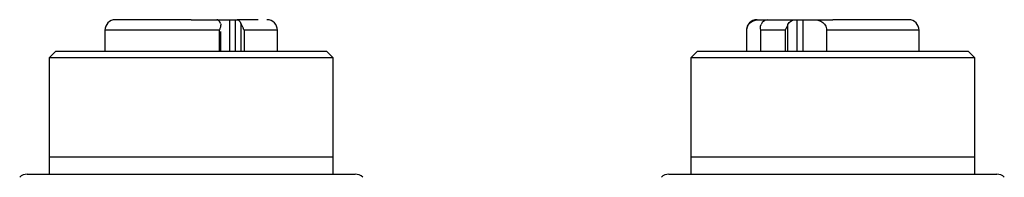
# Model space of a CAD drawing. Header units: inches. Extents: x 2.2 to 13.5, y 1.9 to 9.1.
# Tile 5 of 12: x 5.7653 to 6.2257, y 6.8733 to 6.9468. Entities that reach past the tile are written whole.
import ezdxf

# ---------------------------------------------------------------- set-up
doc = ezdxf.new("R2010")
doc.units = ezdxf.units.IN
doc.header["$MEASUREMENT"] = 0

msp = doc.modelspace()

# ---------------------------------------------------------------- linework, layer by layer
at = {"color": 7, "linetype": 'Continuous', "lineweight": 25}
for p, q in [((5.85751, 6.94684), (5.86356, 6.94684)), ((5.86356, 6.94684), (5.86623, 6.94684)), ((5.86623, 6.94684), (5.86697, 6.94684)), ((6.11119, 6.94684), (6.11499, 6.94684)), ((6.12751, 6.94684), (6.1288, 6.94684)), ((6.1288, 6.94684), (6.13159, 6.94684)), ((6.13159, 6.94684), (6.13667, 6.94684)), ((5.80515, 6.94192), (5.80515, 6.93208)), ((5.85941, 6.93208), (5.85941, 6.94129)), ((5.88586, 6.93208), (5.88586, 6.94192)), ((6.10515, 6.94192), (6.10515, 6.93208)), ((6.10526, 6.93208), (6.10526, 6.94192)), ((6.11168, 6.94024), (6.11168, 6.93208)), ((6.12326, 6.94192), (6.11184, 6.94192)), ((6.14261, 6.94192), (6.14261, 6.93208)), ((6.18586, 6.93208), (6.18586, 6.94192)), ((5.78202, 6.93208), (5.77907, 6.92912)), ((5.77907, 6.92912), (5.77907, 6.88286)), ((5.91195, 6.92912), (5.77907, 6.92912)), ((5.90899, 6.93208), (5.78202, 6.93208)), ((5.91195, 6.92912), (5.90899, 6.93208)), ((5.91195, 6.88286), (5.91195, 6.92912)), ((6.08202, 6.93208), (6.07907, 6.92912)), ((6.07907, 6.92912), (6.07907, 6.88286)), ((6.21195, 6.92912), (6.07907, 6.92912)), ((6.20899, 6.93208), (6.08202, 6.93208)), ((6.21195, 6.92912), (6.20899, 6.93208)), ((6.21195, 6.88286), (6.21195, 6.92912)), ((5.77907, 6.88286), (5.91195, 6.88286)), ((6.07907, 6.88286), (6.21195, 6.88286))]:
    msp.add_line(p, q, dxfattribs=at)
at = {"color": 8, "linetype": 'Continuous', "lineweight": 25}
for p, q in [((5.86356, 6.93208), (5.86356, 6.94684)), ((5.86623, 6.93208), (5.86623, 6.94684)), ((5.8688, 6.94506), (5.8688, 6.93208)), ((6.1245, 6.93208), (6.1245, 6.94457)), ((6.1288, 6.93208), (6.1288, 6.94684)), ((6.13159, 6.93208), (6.13159, 6.94684)), ((5.85874, 6.94192), (5.80515, 6.94192)), ((5.85874, 6.93208), (5.85874, 6.94192)), ((5.88586, 6.94192), (5.87027, 6.94192)), ((5.87027, 6.94192), (5.87027, 6.93208)), ((6.10526, 6.94192), (6.10515, 6.94192)), ((6.11184, 6.93208), (6.11184, 6.94192)), ((6.12326, 6.94192), (6.12326, 6.93208)), ((6.18586, 6.94192), (6.14261, 6.94192))]:
    msp.add_line(p, q, dxfattribs=at)
at = {"color": 7, "linetype": 'Continuous', "lineweight": 25}
for centre, start, end in [((5.81008, 6.94192), 90, 180), ((5.88094, 6.94192), 0, 90), ((6.11008, 6.94192), 90, 180), ((6.18094, 6.94192), 0, 90), ((5.76881, 6.86982), 90, 135), ((5.92221, 6.86982), 45, 90), ((6.06881, 6.86982), 90, 135), ((6.22221, 6.86982), 45, 90)]:
    msp.add_arc(centre, 0.00492, start, end, dxfattribs=at)
for points in [[(5.84551, 6.94684), (5.82595, 6.94684), (5.81008, 6.94684), (5.81008, 6.94684)], [(5.85929, 6.94506), (5.85884, 6.94618), (5.85816, 6.94684), (5.85746, 6.94684)], [(5.85929, 6.94506), (5.85937, 6.94484), (5.85941, 6.94461), (5.85941, 6.94437)], [(5.86697, 6.94684), (5.86767, 6.94684), (5.86835, 6.94618), (5.8688, 6.94506)], [(6.11168, 6.94316), (6.11168, 6.94365), (6.11176, 6.94412), (6.11197, 6.94457)], [(6.11184, 6.94192), (6.11174, 6.94233), (6.11168, 6.94275), (6.11168, 6.94316)], [(6.11499, 6.94684), (6.11379, 6.94684), (6.11263, 6.94599), (6.11197, 6.94457)], [(6.1245, 6.94457), (6.12515, 6.94599), (6.12632, 6.94684), (6.12751, 6.94684)]]:
    msp.add_open_spline(points, degree=3, dxfattribs=at)
for points, knots in [([(5.84551, 6.94684), (5.84609, 6.94684), (5.84726, 6.94684), (5.849, 6.94684), (5.85072, 6.94684), (5.85243, 6.94684), (5.85412, 6.94684), (5.85581, 6.94684), (5.85691, 6.94684), (5.85746, 6.94684)], [0, 0, 0, 0, 0.143727, 0.286586, 0.42892, 0.57108, 0.713414, 0.856273, 1, 1, 1, 1]), ([(5.85874, 6.94192), (5.85885, 6.94216), (5.85902, 6.94258), (5.85923, 6.94322), (5.85937, 6.94379), (5.8594, 6.94419), (5.85941, 6.94437)], [0, 0, 0, 0, 0.294514, 0.501281, 0.772683, 1, 1, 1, 1]), ([(5.87681, 6.94684), (5.87598, 6.94684), (5.87373, 6.94684), (5.86959, 6.94684), (5.86697, 6.94684)], [0, 0, 0, 0, 0.3681238, 1, 1, 1, 1]), ([(5.87027, 6.94192), (5.8702, 6.94211), (5.87006, 6.94246), (5.86985, 6.94293), (5.86961, 6.94344), (5.86932, 6.944), (5.86901, 6.94458), (5.86887, 6.94491), (5.8688, 6.94506)], [0, 0, 0, 0, 0.1772538, 0.3207091, 0.4303658, 0.6545933, 0.8441116, 1, 1, 1, 1]), ([(6.10526, 6.94192), (6.10526, 6.94283), (6.10554, 6.94368), (6.10638, 6.94503), (6.10693, 6.94552), (6.10808, 6.94624), (6.10869, 6.94648), (6.10993, 6.94678), (6.11056, 6.94684), (6.11119, 6.94684)], [0, 0, 0, 0, 0.25, 0.25, 0.5, 0.5, 0.75, 0.75, 1, 1, 1, 1]), ([(6.11499, 6.94684), (6.1153, 6.94684), (6.11592, 6.94684), (6.11694, 6.94684), (6.11804, 6.94684), (6.11921, 6.94684), (6.12072, 6.94684), (6.12262, 6.94684), (6.12498, 6.94684), (6.12667, 6.94684), (6.12751, 6.94684)], [0, 0, 0, 0, 0.100218, 0.200075, 0.299827, 0.399732, 0.500046, 0.666829, 0.833084, 1, 1, 1, 1]), ([(6.1245, 6.94457), (6.12443, 6.94443), (6.12427, 6.94409), (6.12397, 6.9435), (6.1236, 6.94276), (6.12338, 6.94222), (6.12326, 6.94192)], [0, 0, 0, 0, 0.171183, 0.394704, 0.670919, 1, 1, 1, 1]), ([(6.13667, 6.94684), (6.1373, 6.94684), (6.13793, 6.94678), (6.13916, 6.94649), (6.13977, 6.94626), (6.14093, 6.94553), (6.14148, 6.94503), (6.14232, 6.94369), (6.14261, 6.94283), (6.14261, 6.94192)], [0, 0, 0, 0, 0.25, 0.25, 0.5, 0.5, 0.75, 0.75, 1, 1, 1, 1]), ([(6.13667, 6.94684), (6.13725, 6.94684), (6.13841, 6.94684), (6.14017, 6.94684), (6.14194, 6.94684), (6.14372, 6.94684), (6.14491, 6.94684), (6.14551, 6.94684)], [0, 0, 0, 0, 0.200511, 0.400256, 0.599744, 0.799489, 1, 1, 1, 1]), ([(6.18094, 6.94684), (6.18094, 6.94684), (6.17721, 6.94684), (6.16392, 6.94684), (6.15491, 6.94684), (6.14551, 6.94684)], [0, 0, 0, 0, 0.5, 0.5, 1, 1, 1, 1]), ([(5.77907, 6.88286), (5.77907, 6.88286), (5.77907, 6.88205), (5.77907, 6.87984), (5.77907, 6.87894), (5.77907, 6.87689), (5.77907, 6.87575), (5.77907, 6.8745)], [0, 0, 0, 0, 0.5, 0.5, 0.75, 0.75, 1, 1, 1, 1]), ([(5.91195, 6.8745), (5.91195, 6.877), (5.91195, 6.87908), (5.91195, 6.88129), (5.91195, 6.88187), (5.91195, 6.88266), (5.91195, 6.88286), (5.91195, 6.88286)], [0, 0, 0, 0, 0.5, 0.5, 0.75, 0.75, 1, 1, 1, 1]), ([(6.07907, 6.88286), (6.07907, 6.88286), (6.07907, 6.88205), (6.07907, 6.87984), (6.07907, 6.87894), (6.07907, 6.87689), (6.07907, 6.87575), (6.07907, 6.8745)], [0, 0, 0, 0, 0.5, 0.5, 0.75, 0.75, 1, 1, 1, 1]), ([(6.21195, 6.8745), (6.21195, 6.877), (6.21195, 6.87908), (6.21195, 6.88129), (6.21195, 6.88187), (6.21195, 6.88266), (6.21195, 6.88286), (6.21195, 6.88286)], [0, 0, 0, 0, 0.5, 0.5, 0.75, 0.75, 1, 1, 1, 1]), ([(5.76881, 6.87474), (5.76882, 6.87474), (5.76884, 6.87474), (5.769, 6.87474), (5.76925, 6.87474), (5.76961, 6.87474), (5.77032, 6.87474), (5.77168, 6.87474), (5.77411, 6.87474), (5.77729, 6.87474), (5.78255, 6.87474), (5.79088, 6.87474), (5.80114, 6.87474), (5.81016, 6.87474), (5.81713, 6.87474), (5.82428, 6.87474), (5.83063, 6.87474), (5.83617, 6.87474), (5.84083, 6.87474), (5.84395, 6.87474), (5.84551, 6.87474)], [0, 0, 0, 0, 0.02333, 0.046621, 0.069903, 0.093207, 0.116565, 0.178307, 0.240092, 0.304408, 0.368768, 0.500006, 0.631244, 0.69556, 0.759919, 0.821661, 0.883446, 0.922312, 0.961115, 1, 1, 1, 1]), ([(5.84551, 6.87474), (5.84644, 6.87474), (5.84832, 6.87474), (5.85112, 6.87474), (5.85391, 6.87474), (5.8567, 6.87474), (5.86099, 6.87474), (5.86674, 6.87474), (5.87388, 6.87474), (5.88085, 6.87474), (5.88987, 6.87474), (5.90013, 6.87474), (5.90846, 6.87474), (5.91373, 6.87474), (5.9169, 6.87474), (5.91934, 6.87474), (5.92084, 6.87474), (5.92168, 6.87474), (5.92213, 6.87474), (5.92218, 6.87474), (5.92221, 6.87474)], [0, 0, 0, 0, 0.023337, 0.046631, 0.069913, 0.093214, 0.116565, 0.178307, 0.240092, 0.304408, 0.368768, 0.500006, 0.631244, 0.69556, 0.759919, 0.821661, 0.883447, 0.922303, 0.961105, 1, 1, 1, 1]), ([(6.06881, 6.87474), (6.06882, 6.87474), (6.06884, 6.87474), (6.069, 6.87474), (6.06925, 6.87474), (6.06961, 6.87474), (6.07032, 6.87474), (6.07168, 6.87474), (6.07411, 6.87474), (6.07729, 6.87474), (6.08255, 6.87474), (6.09088, 6.87474), (6.10114, 6.87474), (6.11016, 6.87474), (6.11713, 6.87474), (6.12428, 6.87474), (6.13063, 6.87474), (6.13617, 6.87474), (6.14083, 6.87474), (6.14395, 6.87474), (6.14551, 6.87474)], [0, 0, 0, 0, 0.02333, 0.046621, 0.069903, 0.093207, 0.116565, 0.178307, 0.240092, 0.304408, 0.368768, 0.500006, 0.631244, 0.69556, 0.759919, 0.821661, 0.883446, 0.922312, 0.961115, 1, 1, 1, 1]), ([(6.14551, 6.87474), (6.14644, 6.87474), (6.14832, 6.87474), (6.15112, 6.87474), (6.15391, 6.87474), (6.1567, 6.87474), (6.16099, 6.87474), (6.16674, 6.87474), (6.17388, 6.87474), (6.18085, 6.87474), (6.18987, 6.87474), (6.20013, 6.87474), (6.20846, 6.87474), (6.21373, 6.87474), (6.2169, 6.87474), (6.21934, 6.87474), (6.22084, 6.87474), (6.22168, 6.87474), (6.22213, 6.87474), (6.22218, 6.87474), (6.22221, 6.87474)], [0, 0, 0, 0, 0.023337, 0.046631, 0.069913, 0.093214, 0.116565, 0.178307, 0.240092, 0.304408, 0.368768, 0.500006, 0.631244, 0.69556, 0.759919, 0.821661, 0.883447, 0.922303, 0.961105, 1, 1, 1, 1])]:
    msp.add_open_spline(points, degree=3, knots=knots, dxfattribs=at)

doc.saveas('drawing.dxf')
